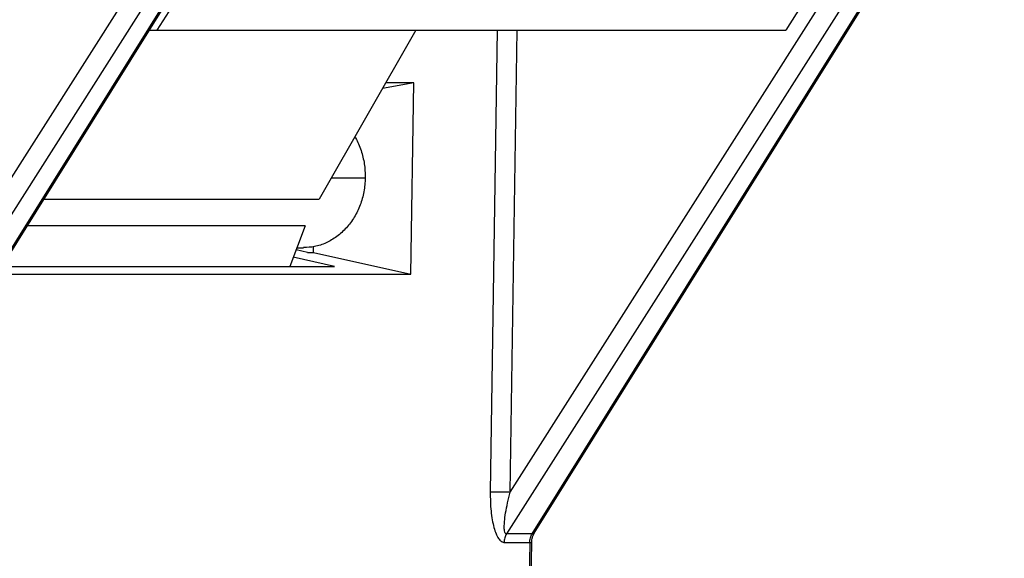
# Model space of a CAD drawing. Header units: millimetres. Extents: x 224 to 956, y 38 to 794.
# Tile 59 of 130: x 364 to 384, y 387 to 398. Entities that reach past the tile are written whole.
import ezdxf

# ---------------------------------------------------------------- set-up
doc = ezdxf.new("R2010")
doc.units = ezdxf.units.MM

msp = doc.modelspace()

# ---------------------------------------------------------------- linework, layer by layer
at = {"color": 179, "linetype": 'Continuous', "lineweight": 25}
for p, q in [((366.9, 397.765), (370.521, 403.439)), ((383.24, 403.439), (379.704, 397.765)), ((359.433, 387.69), (369.194, 403.029)), ((374.091, 388.367), (383.421, 403.029)), ((369.549, 402.853), (359.789, 387.513)), ((360.311, 387.513), (369.882, 402.853)), ((360.396, 387.596), (369.925, 402.87)), ((383.776, 402.853), (374.016, 387.513)), ((374.538, 387.513), (384.109, 402.853)), ((374.582, 387.53), (384.153, 402.87)), ((366.742, 397.768), (366.9, 397.765)), ((366.9, 397.765), (379.704, 397.765)), ((372.172, 397.765), (370.201, 394.331)), ((372.13, 396.695), (371.491, 396.578)), ((372.13, 396.695), (371.558, 396.695)), ((372.071, 392.799), (372.13, 396.695)), ((364.598, 394.331), (370.201, 394.331)), ((369.916, 393.786), (364.258, 393.786)), ((369.916, 393.786), (369.602, 392.954)), ((370.086, 393.244), (370.088, 393.361)), ((369.961, 393.244), (369.731, 393.296)), ((369.747, 393.34), (369.885, 393.34)), ((369.961, 393.244), (370.086, 393.244)), ((370.086, 393.244), (372.071, 392.799)), ((370.516, 392.954), (369.674, 393.146)), ((363.642, 392.799), (372.071, 392.799)), ((363.739, 392.954), (370.516, 392.954)), ((374.538, 387.513), (374.016, 387.513)), ((373.966, 387.342), (374.49, 387.342)), ((374.49, 387.342), (374.24, 370.798)), ((374.42, 380.064), (374.53, 387.343))]:
    msp.add_line(p, q, dxfattribs=at)
at = {"color": 8, "linetype": 'Continuous', "lineweight": 25}
for p, q in [((373.828, 397.765), (373.686, 388.372)), ((374.091, 388.367), (374.233, 397.765)), ((370.449, 394.763), (371.14, 394.763))]:
    msp.add_line(p, q, dxfattribs=at)
at = {"color": 179, "linetype": 'Continuous', "lineweight": 25}
for points, knots in [([(370.926, 395.595), (370.931, 395.588), (370.988, 395.506), (371.058, 395.321), (371.131, 395.048), (371.137, 394.858), (371.14, 394.763)], [0, 0, 0, 0, 0.032221, 0.354816, 0.677408, 1, 1, 1, 1]), ([(371.14, 394.763), (371.134, 394.668), (371.122, 394.478), (371.043, 394.206), (370.922, 393.956), (370.761, 393.739), (370.567, 393.561), (370.346, 393.432), (370.116, 393.353), (369.959, 393.345), (369.885, 393.342)], [0, 0, 0, 0, 0.126499, 0.252998, 0.379496, 0.505994, 0.632494, 0.758992, 0.88549, 1, 1, 1, 1]), ([(373.686, 388.372), (373.686, 388.305), (373.686, 388.173), (373.7, 387.981), (373.724, 387.804), (373.757, 387.648), (373.8, 387.519), (373.849, 387.421), (373.904, 387.356), (373.945, 387.347), (373.964, 387.342)], [0, 0, 0, 0, 0.155762, 0.307235, 0.450882, 0.583897, 0.704411, 0.812269, 0.909303, 1, 1, 1, 1]), ([(373.686, 388.372), (373.709, 388.372), (373.756, 388.372), (373.864, 388.371), (373.983, 388.369), (374.055, 388.368), (374.091, 388.367)], [0, 0, 0, 0, 0.2499974, 0.5000068, 0.7500024, 1, 1, 1, 1]), ([(374.015, 387.513), (374.01, 387.514), (374.001, 387.516), (373.985, 387.536), (373.972, 387.583), (373.969, 387.663), (373.976, 387.784), (373.998, 387.948), (374.037, 388.15), (374.073, 388.293), (374.091, 388.367)], [0, 0, 0, 0, 0.02967, 0.061473, 0.137247, 0.234867, 0.355144, 0.547032, 0.766073, 1, 1, 1, 1]), ([(374.016, 387.513), (374.002, 387.487), (373.974, 387.434), (373.969, 387.373), (373.966, 387.342)], [0, 0, 0, 0, 0.499991, 1, 1, 1, 1]), ([(374.49, 387.342), (374.492, 387.373), (374.497, 387.434), (374.525, 387.487), (374.538, 387.513)], [0, 0, 0, 0, 0.499976, 1, 1, 1, 1]), ([(374.53, 387.343), (374.533, 387.377), (374.538, 387.445), (374.567, 387.502), (374.582, 387.53)], [0, 0, 0, 0, 0.504257, 1, 1, 1, 1])]:
    msp.add_open_spline(points, degree=3, knots=knots, dxfattribs=at)
at = {"color": 8, "linetype": 'Continuous', "lineweight": 25}
for points, knots in [([(374.581, 387.531), (374.581, 387.529), (374.576, 387.517), (374.556, 387.515), (374.538, 387.513)], [0, 0, 0, 0, 0.120026, 1, 1, 1, 1]), ([(374.49, 387.342), (374.506, 387.342), (374.527, 387.342), (374.528, 387.343), (374.528, 387.343)], [0, 0, 0, 0, 0.750066, 1, 1, 1, 1])]:
    msp.add_open_spline(points, degree=3, knots=knots, dxfattribs=at)

doc.saveas('drawing.dxf')
